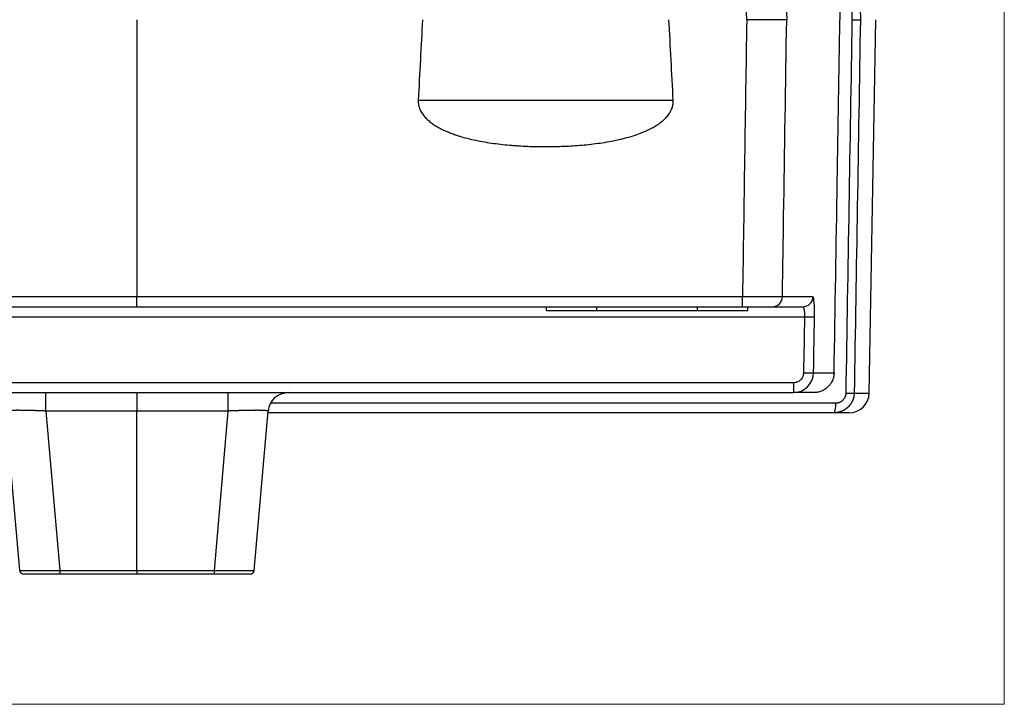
# Model space of a CAD drawing. Header units: millimetres. Extents: x 32 to 397, y 27 to 270.
# Tile 16 of 26: x 156 to 205, y 202 to 236. Entities that reach past the tile are written whole.
import ezdxf

# ---------------------------------------------------------------- set-up
doc = ezdxf.new("R2010")
doc.units = ezdxf.units.MM
doc.layers.add('1', color=7, linetype='Continuous', true_color=0xffffff)

msp = doc.modelspace()

# ---------------------------------------------------------------- linework, layer by layer
at = {"layer": '1', "color": 8, "linetype": 'Continuous', "lineweight": 18}
for p in [(204.92, 269.902), (118.83, 201.984)]:
    msp.add_line(p, (204.92, 201.984), dxfattribs=at)
at = {"layer": '1', "color": 18, "linetype": 'Continuous', "lineweight": 25}
for p, q in [((161.875, 235.943), (161.875, 222.194)), ((198.215, 217.425), (198.539, 235.943)), ((188.489, 231.942), (175.834, 231.942)), ((161.875, 222.194), (131.824, 222.194)), ((191.926, 222.194), (161.875, 222.194)), ((195.425, 222.194), (193.908, 222.194)), ((131.825, 221.703), (161.875, 221.703)), ((161.875, 221.703), (191.925, 221.703)), ((182.195, 221.503), (182.195, 221.703)), ((182.196, 221.503), (182.195, 221.503)), ((182.196, 221.503), (182.196, 221.703)), ((184.696, 221.503), (182.196, 221.503)), ((184.696, 221.503), (184.696, 221.703)), ((189.696, 221.503), (184.696, 221.503)), ((189.696, 221.503), (189.696, 221.703)), ((192.196, 221.503), (189.696, 221.503)), ((192.196, 221.503), (192.196, 221.703)), ((193.412, 221.703), (194.927, 221.703)), ((128.748, 221.212), (195.002, 221.212)), ((195.455, 218.425), (196.472, 218.425)), ((194.456, 217.934), (129.294, 217.934)), ((194.456, 217.934), (194.456, 217.443)), ((129.294, 217.443), (194.456, 217.443)), ((166.393, 217.443), (166.393, 216.53)), ((195.461, 217.443), (194.456, 217.443)), ((197.47, 217.425), (198.215, 217.425)), ((156.058, 208.625), (155.366, 216.53)), ((157.358, 216.53), (158.05, 208.625)), ((161.875, 216.53), (157.358, 216.53)), ((161.876, 208.625), (161.875, 216.53)), ((166.393, 216.53), (161.875, 216.53)), ((166.393, 216.53), (165.701, 208.625)), ((167.694, 208.625), (168.385, 216.53)), ((168.511, 216.934), (196.561, 216.934)), ((196.464, 216.443), (168.379, 216.443)), ((197.215, 216.443), (196.464, 216.443)), ((158.05, 208.625), (161.876, 208.625)), ((161.876, 208.443), (158.05, 208.443)), ((161.876, 208.625), (165.701, 208.625)), ((165.701, 208.443), (161.876, 208.443)), ((165.701, 208.625), (165.701, 208.443))]:
    msp.add_line(p, q, dxfattribs=at)
for centre, radius, start, end in [((169.381, 216.443), 1, 90, 175), ((197.215, 217.443), 1, 270, 359), ((167.494, 208.643), 0.2, 270, 307.6522), ((167.494, 208.643), 0.2, 324.9896, 355)]:
    msp.add_arc(centre, radius, start, end, dxfattribs=at)
for centre, major_axis, ratio, start_param, end_param in [((182.158, -855.005), (0.003, 1145.801), 0.017455, 0.310677, 0.321903), ((182.158, -855.002), (0.004, 1145.798), 0.017455, 5.961282, 5.972508), ((161.875, 222.203), (0, 0.5), 0.000169, 3.141593, 4.694936), ((191.925, 222.203), (0, 0.5), 0.000175, 3.141593, 4.694936), ((193.412, 222.203), (0, -0.5), 0.991655, 0, 1.553343), ((194.927, 222.203), (0, -0.5), 0.995693, 0, 1.553343), ((195.002, 221.22), (-0.5, 0.008), 0.01745, 1.571075, 3.051426), ((194.957, 218.434), (-0.5, 0.008), 0.01745, 1.571075, 3.051544), ((157.358, 216.443), (0, -1), 0.000351, 1.658067, 3.141593), ((196.971, 217.434), (-0.5, 0.008), 0.014481, 1.768005, 3.081189), ((196.464, 216.943), (0, 0.5), 0.192886, 3.141593, 4.694936), ((156.257, 208.643), (0, -0.2), 1, 4.799655, 5.32376), ((156.257, 208.643), (0, -0.2), 1, 5.626745, 6.283185), ((158.05, 208.643), (0, 0.2), 0.000351, 1.658063, 3.141593)]:
    msp.add_ellipse(centre, major_axis=major_axis, ratio=ratio, start_param=start_param, end_param=end_param, dxfattribs=at)
for points, degree in [([(197.377, 235.943), (197.274, 242.115), (197.171, 248.288), (197.069, 254.46)], 3), ([(197.47, 254.46), (197.572, 248.288), (197.675, 242.115), (197.777, 235.943)], 3), ([(194.027, 241.957), (194.057, 239.952), (194.088, 237.948), (194.119, 235.943)], 3), ([(192.136, 235.943), (192.066, 231.36), (191.996, 226.777), (191.926, 222.194)], 3), ([(197.069, 217.425), (197.171, 223.598), (197.274, 229.77), (197.377, 235.943)], 3), ([(197.777, 235.943), (197.675, 229.77), (197.572, 223.598), (197.47, 217.425)], 3), ([(193.908, 222.194), (193.78, 222.19), (192.916, 222.19), (191.926, 222.194)], 3), ([(195.5, 221.212), (195.508, 221.753), (195.475, 222.194), (195.425, 222.194)], 3), ([(194.927, 221.703), (194.977, 221.703), (195.01, 221.482), (195.002, 221.212)], 3), ([(195.002, 221.212), (194.987, 220.283), (194.972, 219.354), (194.957, 218.425)], 3), ([(194.456, 217.443), (194.992, 217.443), (195.446, 217.884), (195.455, 218.425)], 3), ([(158.05, 208.443), (157.693, 208.443), (157.034, 208.443), (156.53, 208.443), (156.257, 208.443), (156.257, 208.443)], 2), ([(167.494, 208.443), (167.494, 208.443), (167.222, 208.443), (166.719, 208.443), (166.059, 208.443), (165.701, 208.443)], 2)]:
    msp.add_open_spline(points, degree=degree, dxfattribs=at)
for points, knots in [([(196.472, 253.46), (196.525, 250.287), (196.578, 247.114), (196.675, 241.275), (196.72, 238.609), (196.765, 235.943)], [0, 0, 0, 0, 0.543424, 0.543424, 1, 1, 1, 1]), ([(192.136, 235.943), (192.106, 237.948), (192.075, 239.952), (192.005, 244.535), (191.965, 247.113), (191.926, 249.692)], [0, 0, 0, 0, 0.437433, 0.437433, 1, 1, 1, 1]), ([(194.119, 235.943), (194.103, 235.943), (194.077, 235.943), (194.022, 235.943), (194.002, 235.943), (193.967, 235.943), (193.954, 235.943), (193.928, 235.943), (193.915, 235.943), (193.844, 235.943), (193.778, 235.943), (193.667, 235.943), (193.627, 235.943), (193.565, 235.943), (193.544, 235.943), (193.5, 235.943), (193.478, 235.943), (193.365, 235.943), (193.269, 235.943), (193.115, 235.943), (193.062, 235.943), (192.981, 235.943), (192.953, 235.943), (192.898, 235.943), (192.87, 235.943), (192.729, 235.943), (192.614, 235.943), (192.438, 235.943), (192.378, 235.943), (192.257, 235.943), (192.197, 235.943), (192.136, 235.943)], [0, 0, 0, 0, 0.125, 0.125, 0.1875, 0.1875, 0.21875, 0.21875, 0.25, 0.25, 0.375, 0.375, 0.4375, 0.4375, 0.46875, 0.46875, 0.5, 0.5, 0.625, 0.625, 0.6875, 0.6875, 0.71875, 0.71875, 0.75, 0.75, 0.875, 0.875, 0.9375, 0.9375, 1, 1, 1, 1]), ([(193.908, 222.194), (193.929, 223.527), (193.949, 224.86), (194.019, 229.443), (194.069, 232.693), (194.119, 235.943)], [0, 0, 0, 0, 0.290857, 0.290857, 1, 1, 1, 1]), ([(196.472, 218.425), (196.525, 221.599), (196.578, 224.772), (196.675, 230.611), (196.72, 233.277), (196.765, 235.943)], [0, 0, 0, 0, 0.543424, 0.543424, 1, 1, 1, 1]), ([(197.377, 235.943), (197.404, 235.943), (197.456, 235.943), (197.506, 235.943), (197.541, 235.943), (197.553, 235.943), (197.575, 235.943), (197.586, 235.943), (197.618, 235.943), (197.637, 235.943), (197.664, 235.943), (197.673, 235.943), (197.689, 235.943), (197.697, 235.943), (197.718, 235.943), (197.73, 235.943), (197.746, 235.943), (197.751, 235.943), (197.759, 235.943), (197.763, 235.943), (197.772, 235.943), (197.776, 235.943), (197.777, 235.943)], [0, 0, 0, 0, 0.125, 0.25, 0.25, 0.3125, 0.3125, 0.375, 0.375, 0.5, 0.5, 0.5625, 0.5625, 0.625, 0.625, 0.75, 0.75, 0.8125, 0.8125, 0.875, 0.875, 1, 1, 1, 1]), ([(175.834, 231.942), (175.83, 231.865), (175.836, 231.789), (175.857, 231.678), (175.866, 231.641), (175.888, 231.567), (175.902, 231.531), (175.947, 231.426), (175.983, 231.36), (176.047, 231.264), (176.069, 231.233), (176.116, 231.173), (176.14, 231.144), (176.216, 231.059), (176.27, 231.006), (176.355, 230.931), (176.384, 230.906), (176.444, 230.858), (176.474, 230.835), (176.566, 230.768), (176.629, 230.725), (176.757, 230.645), (176.822, 230.608), (177.021, 230.5), (177.158, 230.436), (177.333, 230.363), (177.368, 230.349), (177.438, 230.321), (177.545, 230.28), (177.651, 230.243), (177.865, 230.171), (178.009, 230.128), (178.298, 230.051), (178.444, 230.015), (178.736, 229.951), (178.882, 229.922), (179.176, 229.87), (179.324, 229.846), (179.769, 229.783), (180.067, 229.749), (180.441, 229.716), (180.516, 229.71), (180.666, 229.699), (180.891, 229.684), (181.116, 229.672), (181.566, 229.653), (182.165, 229.641), (182.764, 229.654), (183.363, 229.678), (183.662, 229.697), (184.111, 229.736), (184.26, 229.751), (184.559, 229.785), (184.708, 229.805), (185.006, 229.847), (185.155, 229.871), (185.451, 229.924), (185.599, 229.954), (185.819, 230.002), (185.893, 230.019), (186.039, 230.055), (186.112, 230.074), (186.33, 230.133), (186.473, 230.176), (186.758, 230.271), (186.898, 230.324), (187.174, 230.44), (187.31, 230.504), (187.477, 230.594), (187.51, 230.613), (187.575, 230.651), (187.607, 230.671), (187.703, 230.731), (187.766, 230.773), (187.857, 230.84), (187.887, 230.864), (187.946, 230.911), (187.974, 230.936), (188.059, 231.011), (188.112, 231.064), (188.212, 231.176), (188.258, 231.235), (188.31, 231.315), (188.321, 231.331), (188.34, 231.363), (188.368, 231.413), (188.393, 231.464), (188.423, 231.533), (188.436, 231.569), (188.452, 231.623), (188.457, 231.641), (188.466, 231.678), (188.471, 231.697), (188.488, 231.79), (188.493, 231.866), (188.489, 231.942)], [0, 0, 0, 0, 0.015625, 0.015625, 0.023437, 0.023437, 0.03125, 0.03125, 0.046875, 0.046875, 0.054687, 0.054687, 0.0625, 0.0625, 0.078125, 0.078125, 0.085937, 0.085937, 0.09375, 0.09375, 0.109375, 0.109375, 0.125, 0.125, 0.15625, 0.15625, 0.164063, 0.164063, 0.171875, 0.1875, 0.1875, 0.21875, 0.21875, 0.25, 0.25, 0.28125, 0.28125, 0.3125, 0.3125, 0.375, 0.375, 0.390625, 0.390625, 0.40625, 0.4375, 0.4375, 0.5, 0.5625, 0.5625, 0.625, 0.625, 0.65625, 0.65625, 0.6875, 0.6875, 0.71875, 0.71875, 0.75, 0.75, 0.765625, 0.765625, 0.78125, 0.78125, 0.8125, 0.8125, 0.84375, 0.84375, 0.875, 0.875, 0.882812, 0.882812, 0.890625, 0.890625, 0.90625, 0.90625, 0.914062, 0.914062, 0.921875, 0.921875, 0.9375, 0.9375, 0.953125, 0.953125, 0.957031, 0.957031, 0.960937, 0.96875, 0.96875, 0.976562, 0.976562, 0.980469, 0.980469, 0.984375, 0.984375, 1, 1, 1, 1]), ([(191.925, 221.703), (191.932, 221.703), (191.946, 221.703), (191.966, 221.703), (191.989, 221.703), (192.012, 221.703), (192.036, 221.703), (192.062, 221.703), (192.089, 221.703), (192.117, 221.703), (192.146, 221.703), (192.177, 221.703), (192.208, 221.703), (192.24, 221.703), (192.274, 221.703), (192.308, 221.703), (192.343, 221.703), (192.379, 221.703), (192.417, 221.703), (192.497, 221.703), (192.609, 221.703), (192.738, 221.703), (192.837, 221.703), (192.925, 221.703), (193.012, 221.703), (193.1, 221.703), (193.18, 221.703), (193.233, 221.703), (193.267, 221.703), (193.284, 221.703), (193.301, 221.703), (193.316, 221.703), (193.33, 221.703), (193.343, 221.703), (193.355, 221.703), (193.367, 221.703), (193.377, 221.703), (193.386, 221.703), (193.394, 221.703), (193.401, 221.703), (193.407, 221.703), (193.411, 221.703), (193.412, 221.703)], [0, 0, 0, 0, 0.009096, 0.018769, 0.029014, 0.039828, 0.05121, 0.063155, 0.075663, 0.088729, 0.102353, 0.116533, 0.131267, 0.146553, 0.162392, 0.178782, 0.195724, 0.213217, 0.231262, 0.24986, 0.332328, 0.401357, 0.457105, 0.499626, 0.560721, 0.62268, 0.685558, 0.749435, 0.768095, 0.786626, 0.805029, 0.823308, 0.841466, 0.859507, 0.877433, 0.895248, 0.912956, 0.930559, 0.948062, 0.965467, 0.982779, 1, 1, 1, 1]), ([(195.455, 218.425), (195.461, 218.759), (195.466, 219.092), (195.481, 220.021), (195.49, 220.616), (195.5, 221.212)], [0, 0, 0, 0, 0.358814, 0.358814, 1, 1, 1, 1]), ([(194.957, 218.425), (194.957, 218.392), (194.953, 218.358), (194.933, 218.271), (194.912, 218.218), (194.853, 218.123), (194.814, 218.079), (194.726, 218.009), (194.676, 217.981), (194.57, 217.944), (194.512, 217.934), (194.456, 217.934)], [0, 0, 0, 0, 0.128814, 0.128814, 0.345652, 0.345652, 0.563394, 0.563394, 0.781716, 0.781716, 1, 1, 1, 1]), ([(196.472, 218.425), (196.471, 218.359), (196.463, 218.294), (196.442, 218.199), (196.433, 218.167), (196.418, 218.12), (196.413, 218.105), (196.401, 218.074), (196.395, 218.059), (196.362, 217.984), (196.33, 217.927), (196.283, 217.86), (196.273, 217.847), (196.253, 217.821), (196.243, 217.808), (196.211, 217.771), (196.188, 217.747), (196.118, 217.68), (196.067, 217.64), (195.999, 217.596), (195.985, 217.587), (195.957, 217.571), (195.914, 217.548), (195.841, 217.514), (195.78, 217.493), (195.718, 217.475), (195.686, 217.467), (195.59, 217.449), (195.526, 217.443), (195.461, 217.443)], [0, 0, 0, 0, 0.125, 0.125, 0.1875, 0.1875, 0.21875, 0.21875, 0.25, 0.25, 0.375, 0.375, 0.40625, 0.40625, 0.4375, 0.4375, 0.5, 0.5, 0.625, 0.625, 0.65625, 0.65625, 0.6875, 0.75, 0.8125, 0.8125, 0.875, 0.875, 1, 1, 1, 1]), ([(161.875, 217.443), (161.875, 217.443), (161.875, 217.437), (161.875, 217.42), (161.875, 217.41), (161.875, 217.396), (161.875, 217.386), (161.875, 217.381), (161.875, 217.364), (161.875, 217.351), (161.875, 217.323), (161.875, 217.308), (161.875, 217.259), (161.875, 217.222), (161.875, 217.17), (161.875, 217.159), (161.875, 217.137), (161.875, 217.125), (161.875, 217.091), (161.875, 217.067), (161.875, 216.993), (161.875, 216.941), (161.875, 216.871), (161.875, 216.857), (161.875, 216.829), (161.875, 216.814), (161.875, 216.771), (161.875, 216.742), (161.875, 216.653), (161.875, 216.592), (161.875, 216.53)], [0, 0, 0, 0, 0.125, 0.125, 0.1875, 0.21875, 0.21875, 0.25, 0.25, 0.3125, 0.3125, 0.375, 0.375, 0.5, 0.5, 0.53125, 0.53125, 0.5625, 0.5625, 0.625, 0.625, 0.75, 0.75, 0.78125, 0.78125, 0.8125, 0.8125, 0.875, 0.875, 1, 1, 1, 1]), ([(197.47, 217.425), (197.47, 217.42), (197.47, 217.41), (197.469, 217.394), (197.468, 217.378), (197.467, 217.362), (197.465, 217.346), (197.464, 217.329), (197.462, 217.313), (197.459, 217.296), (197.457, 217.28), (197.454, 217.263), (197.451, 217.246), (197.447, 217.23), (197.443, 217.213), (197.439, 217.196), (197.434, 217.179), (197.43, 217.162), (197.424, 217.145), (197.419, 217.127), (197.413, 217.11), (197.407, 217.093), (197.4, 217.076), (197.393, 217.059), (197.386, 217.041), (197.378, 217.024), (197.37, 217.007), (197.361, 216.99), (197.352, 216.973), (197.343, 216.956), (197.333, 216.939), (197.323, 216.922), (197.313, 216.905), (197.302, 216.889), (197.29, 216.872), (197.279, 216.856), (197.266, 216.839), (197.254, 216.823), (197.241, 216.807), (197.227, 216.791), (197.214, 216.776), (197.199, 216.76), (197.185, 216.745), (197.17, 216.73), (197.154, 216.715), (197.138, 216.7), (197.122, 216.686), (197.105, 216.672), (197.088, 216.658), (197.07, 216.645), (197.053, 216.632), (197.034, 216.619), (197.015, 216.606), (196.996, 216.594), (196.977, 216.582), (196.957, 216.571), (196.936, 216.56), (196.916, 216.549), (196.895, 216.539), (196.873, 216.529), (196.852, 216.52), (196.83, 216.511), (196.807, 216.503), (196.784, 216.495), (196.761, 216.487), (196.738, 216.48), (196.714, 216.474), (196.69, 216.468), (196.666, 216.463), (196.642, 216.458), (196.617, 216.454), (196.592, 216.451), (196.567, 216.448), (196.542, 216.446), (196.516, 216.444), (196.49, 216.443), (196.473, 216.443), (196.464, 216.443)], [0, 0, 0, 0, 0.010076, 0.020238, 0.030487, 0.040823, 0.051246, 0.061756, 0.072352, 0.083036, 0.093806, 0.104664, 0.11561, 0.126642, 0.137762, 0.14897, 0.160265, 0.171648, 0.183118, 0.194676, 0.206322, 0.218056, 0.229878, 0.241788, 0.253785, 0.265871, 0.278045, 0.290307, 0.302658, 0.315096, 0.327623, 0.340239, 0.352942, 0.365735, 0.378615, 0.391585, 0.404643, 0.417789, 0.431025, 0.444348, 0.457761, 0.471263, 0.484853, 0.498532, 0.5123, 0.526157, 0.540103, 0.554138, 0.568262, 0.582476, 0.596778, 0.611169, 0.62565, 0.640219, 0.654878, 0.669627, 0.684464, 0.699391, 0.714407, 0.729512, 0.744707, 0.759991, 0.775365, 0.790828, 0.806381, 0.822023, 0.837755, 0.853576, 0.869487, 0.885487, 0.901577, 0.917757, 0.934026, 0.950385, 0.966833, 0.983372, 1, 1, 1, 1]), ([(196.561, 216.934), (196.565, 216.934), (196.572, 216.934), (196.584, 216.935), (196.595, 216.935), (196.607, 216.936), (196.618, 216.937), (196.629, 216.939), (196.641, 216.94), (196.652, 216.942), (196.663, 216.944), (196.674, 216.947), (196.685, 216.949), (196.696, 216.952), (196.707, 216.955), (196.718, 216.959), (196.729, 216.962), (196.739, 216.966), (196.777, 216.98), (196.839, 217.011), (196.903, 217.062), (196.948, 217.109), (196.979, 217.148), (197.005, 217.189), (197.023, 217.225), (197.035, 217.254), (197.042, 217.274), (197.049, 217.295), (197.055, 217.316), (197.059, 217.338), (197.063, 217.359), (197.066, 217.381), (197.068, 217.403), (197.068, 217.418), (197.069, 217.425)], [0, 0, 0, 0, 0.014896, 0.029733, 0.044517, 0.059254, 0.073953, 0.088619, 0.103261, 0.117884, 0.132496, 0.147104, 0.161716, 0.176338, 0.190977, 0.205641, 0.220336, 0.23507, 0.249849, 0.375177, 0.49934, 0.562516, 0.624804, 0.686821, 0.749194, 0.777145, 0.804941, 0.832641, 0.8603, 0.887978, 0.91573, 0.943614, 0.971685, 1, 1, 1, 1]), ([(157.358, 216.53), (157.351, 216.53), (157.336, 216.531), (157.314, 216.532), (157.292, 216.533), (157.27, 216.534), (157.248, 216.535), (157.226, 216.536), (157.204, 216.536), (157.182, 216.537), (157.161, 216.538), (157.139, 216.539), (157.117, 216.54), (157.096, 216.54), (157.074, 216.541), (157.053, 216.542), (157.031, 216.543), (157.01, 216.544), (156.989, 216.544), (156.968, 216.545), (156.946, 216.546), (156.925, 216.546), (156.904, 216.547), (156.884, 216.548), (156.863, 216.548), (156.842, 216.549), (156.822, 216.55), (156.801, 216.55), (156.781, 216.551), (156.76, 216.551), (156.74, 216.552), (156.72, 216.553), (156.7, 216.553), (156.68, 216.554), (156.66, 216.554), (156.641, 216.555), (156.621, 216.555), (156.602, 216.556), (156.582, 216.556), (156.563, 216.557), (156.544, 216.557), (156.525, 216.558), (156.506, 216.558), (156.487, 216.559), (156.469, 216.559), (156.45, 216.559), (156.432, 216.56), (156.414, 216.56), (156.395, 216.56), (156.377, 216.561), (156.36, 216.561), (156.342, 216.562), (156.324, 216.562), (156.307, 216.562), (156.289, 216.562), (156.272, 216.563), (156.255, 216.563), (156.238, 216.563), (156.222, 216.563), (156.205, 216.564), (156.188, 216.564), (156.172, 216.564), (156.156, 216.564), (156.14, 216.565), (156.124, 216.565), (156.108, 216.565), (156.093, 216.565), (156.077, 216.565), (156.062, 216.565), (156.047, 216.565), (156.032, 216.565), (156.017, 216.566), (156.002, 216.566), (155.988, 216.566), (155.974, 216.566), (155.959, 216.566), (155.941, 216.566), (155.919, 216.566), (155.894, 216.566), (155.869, 216.565), (155.844, 216.565), (155.82, 216.565), (155.797, 216.565), (155.773, 216.565), (155.751, 216.564), (155.729, 216.564), (155.707, 216.563), (155.686, 216.563), (155.666, 216.562), (155.646, 216.562), (155.626, 216.561), (155.608, 216.56), (155.589, 216.56), (155.572, 216.559), (155.555, 216.558), (155.539, 216.557), (155.523, 216.557), (155.508, 216.556), (155.494, 216.555), (155.481, 216.554), (155.468, 216.553), (155.456, 216.552), (155.444, 216.55), (155.434, 216.549), (155.424, 216.548), (155.415, 216.547), (155.406, 216.545), (155.399, 216.544), (155.392, 216.543), (155.386, 216.541), (155.38, 216.54), (155.376, 216.538), (155.372, 216.537), (155.37, 216.535), (155.368, 216.534), (155.366, 216.532), (155.366, 216.531), (155.366, 216.53)], [0, 0, 0, 0, 0.00706, 0.014108, 0.021146, 0.028172, 0.035187, 0.042192, 0.049185, 0.056168, 0.063139, 0.0701, 0.07705, 0.083989, 0.090916, 0.097834, 0.10474, 0.111635, 0.11852, 0.125394, 0.132257, 0.139109, 0.145951, 0.152781, 0.159602, 0.166411, 0.17321, 0.179998, 0.186776, 0.193543, 0.200299, 0.207045, 0.21378, 0.220505, 0.227219, 0.233923, 0.240616, 0.247299, 0.253972, 0.260634, 0.267285, 0.273927, 0.280557, 0.287178, 0.293788, 0.300388, 0.306978, 0.313558, 0.320127, 0.326686, 0.333235, 0.339774, 0.346302, 0.352821, 0.359329, 0.365827, 0.372316, 0.378794, 0.385262, 0.39172, 0.398168, 0.404607, 0.411035, 0.417453, 0.423862, 0.430261, 0.43665, 0.443029, 0.449398, 0.455758, 0.462107, 0.468447, 0.474778, 0.481098, 0.48741, 0.493711, 0.500003, 0.511803, 0.523638, 0.535507, 0.547411, 0.559349, 0.571321, 0.583328, 0.595371, 0.607448, 0.619561, 0.631709, 0.643892, 0.656112, 0.668367, 0.680658, 0.692985, 0.705348, 0.717748, 0.730184, 0.742657, 0.755166, 0.767713, 0.780296, 0.792917, 0.805575, 0.81827, 0.831003, 0.843773, 0.856582, 0.869428, 0.882312, 0.895234, 0.908195, 0.921194, 0.934231, 0.947307, 0.960422, 0.973576, 0.986768, 1, 1, 1, 1]), ([(168.385, 216.53), (168.385, 216.53), (168.386, 216.535), (168.369, 216.543), (168.292, 216.553), (168.17, 216.56), (168.008, 216.565), (167.868, 216.566), (167.779, 216.566), (167.752, 216.566), (167.725, 216.565), (167.697, 216.565), (167.668, 216.565), (167.639, 216.565), (167.609, 216.565), (167.579, 216.564), (167.548, 216.564), (167.517, 216.563), (167.485, 216.563), (167.453, 216.562), (167.42, 216.562), (167.387, 216.561), (167.353, 216.56), (167.319, 216.56), (167.285, 216.559), (167.25, 216.558), (167.214, 216.557), (167.178, 216.557), (167.142, 216.556), (167.105, 216.555), (167.068, 216.554), (167.031, 216.553), (166.993, 216.552), (166.955, 216.55), (166.916, 216.549), (166.878, 216.548), (166.839, 216.547), (166.799, 216.545), (166.76, 216.544), (166.72, 216.543), (166.679, 216.541), (166.639, 216.54), (166.598, 216.538), (166.558, 216.537), (166.517, 216.535), (166.475, 216.534), (166.434, 216.532), (166.407, 216.531), (166.393, 216.53)], [0, 0, 0, 0, 0.000102, 0.104769, 0.207008, 0.30688, 0.404453, 0.4998, 0.511605, 0.523445, 0.535319, 0.547227, 0.559169, 0.571147, 0.583159, 0.595206, 0.607289, 0.619406, 0.631559, 0.643748, 0.655972, 0.668232, 0.680528, 0.69286, 0.705228, 0.717633, 0.730074, 0.742552, 0.755067, 0.767618, 0.780207, 0.792833, 0.805496, 0.818196, 0.830934, 0.84371, 0.856523, 0.869375, 0.882264, 0.895192, 0.908158, 0.921162, 0.934205, 0.947286, 0.960406, 0.973565, 0.986763, 1, 1, 1, 1]), ([(156.058, 208.625), (156.058, 208.625), (156.058, 208.625), (156.059, 208.625), (156.06, 208.625), (156.062, 208.624), (156.065, 208.624), (156.069, 208.624), (156.074, 208.623), (156.08, 208.623), (156.087, 208.622), (156.094, 208.622), (156.103, 208.622), (156.112, 208.621), (156.123, 208.621), (156.134, 208.62), (156.146, 208.62), (156.158, 208.62), (156.172, 208.619), (156.187, 208.619), (156.202, 208.618), (156.218, 208.618), (156.235, 208.618), (156.253, 208.618), (156.272, 208.617), (156.291, 208.617), (156.311, 208.617), (156.332, 208.616), (156.354, 208.616), (156.377, 208.616), (156.4, 208.616), (156.424, 208.616), (156.449, 208.616), (156.474, 208.615), (156.5, 208.615), (156.527, 208.615), (156.555, 208.615), (156.583, 208.615), (156.612, 208.615), (156.641, 208.615), (156.672, 208.615), (156.702, 208.615), (156.734, 208.615), (156.766, 208.615), (156.798, 208.615), (156.832, 208.615), (156.865, 208.616), (156.899, 208.616), (156.934, 208.616), (156.969, 208.616), (157.005, 208.616), (157.041, 208.616), (157.078, 208.617), (157.115, 208.617), (157.153, 208.617), (157.191, 208.618), (157.229, 208.618), (157.268, 208.618), (157.307, 208.619), (157.346, 208.619), (157.386, 208.619), (157.426, 208.62), (157.466, 208.62), (157.507, 208.62), (157.547, 208.621), (157.589, 208.621), (157.63, 208.622), (157.671, 208.622), (157.713, 208.622), (157.755, 208.623), (157.797, 208.623), (157.839, 208.624), (157.881, 208.624), (157.923, 208.624), (157.965, 208.625), (158.008, 208.625), (158.036, 208.625), (158.05, 208.625)], [0, 0, 0, 0, 0.000095, 0.013637, 0.027177, 0.040715, 0.054251, 0.067785, 0.081316, 0.094846, 0.108373, 0.121899, 0.135423, 0.148946, 0.162466, 0.175985, 0.189503, 0.203019, 0.216533, 0.230046, 0.243558, 0.257069, 0.270578, 0.284087, 0.297594, 0.3111, 0.324605, 0.33811, 0.351613, 0.365116, 0.378618, 0.39212, 0.405621, 0.419121, 0.432621, 0.44612, 0.459619, 0.473118, 0.486617, 0.500115, 0.513614, 0.527112, 0.54061, 0.554109, 0.567607, 0.581106, 0.594605, 0.608105, 0.621604, 0.635105, 0.648605, 0.662107, 0.675608, 0.689111, 0.702614, 0.716119, 0.729624, 0.74313, 0.756636, 0.770144, 0.783654, 0.797164, 0.810675, 0.824188, 0.837702, 0.851218, 0.864735, 0.878254, 0.891774, 0.905296, 0.918819, 0.932345, 0.945872, 0.959401, 0.972932, 0.986465, 1, 1, 1, 1]), ([(156.069, 208.624), (156.069, 208.606), (156.074, 208.572), (156.097, 208.522), (156.136, 208.48), (156.17, 208.462), (156.188, 208.455)], [0, 0, 0, 0, 0.243343, 0.494853, 0.749193, 1, 1, 1, 1]), ([(161.876, 208.625), (161.876, 208.613), (161.876, 208.601), (161.876, 208.578), (161.876, 208.566), (161.876, 208.544), (161.876, 208.531), (161.876, 208.518), (161.876, 208.515), (161.876, 208.513), (161.876, 208.512), (161.876, 208.511), (161.876, 208.51), (161.876, 208.505), (161.876, 208.5), (161.876, 208.487), (161.876, 208.48), (161.876, 208.467), (161.876, 208.461), (161.876, 208.452), (161.876, 208.449), (161.876, 208.444), (161.876, 208.443), (161.876, 208.443)], [0, 0, 0, 0, 0.12525, 0.12525, 0.250501, 0.250501, 0.375751, 0.407063, 0.42272, 0.42272, 0.430548, 0.430548, 0.438376, 0.438376, 0.501001, 0.501001, 0.626251, 0.626251, 0.751502, 0.751502, 0.876752, 0.876752, 1, 1, 1, 1]), ([(165.701, 208.625), (165.709, 208.625), (165.723, 208.625), (165.745, 208.625), (165.767, 208.625), (165.789, 208.625), (165.811, 208.625), (165.833, 208.624), (165.854, 208.624), (165.876, 208.624), (165.898, 208.624), (165.919, 208.624), (165.941, 208.623), (165.962, 208.623), (165.984, 208.623), (166.005, 208.623), (166.027, 208.623), (166.048, 208.623), (166.069, 208.622), (166.09, 208.622), (166.111, 208.622), (166.132, 208.622), (166.153, 208.622), (166.174, 208.622), (166.194, 208.622), (166.215, 208.621), (166.235, 208.621), (166.256, 208.621), (166.276, 208.621), (166.296, 208.621), (166.317, 208.621), (166.337, 208.621), (166.357, 208.621), (166.376, 208.62), (166.396, 208.62), (166.416, 208.62), (166.435, 208.62), (166.455, 208.62), (166.474, 208.62), (166.493, 208.62), (166.512, 208.62), (166.531, 208.62), (166.55, 208.62), (166.569, 208.619), (166.587, 208.619), (166.606, 208.619), (166.624, 208.619), (166.642, 208.619), (166.661, 208.619), (166.678, 208.619), (166.696, 208.619), (166.714, 208.619), (166.732, 208.619), (166.749, 208.619), (166.766, 208.619), (166.784, 208.619), (166.801, 208.619), (166.817, 208.619), (166.834, 208.619), (166.851, 208.619), (166.867, 208.619), (166.884, 208.619), (166.9, 208.618), (166.916, 208.618), (166.932, 208.618), (166.947, 208.618), (166.963, 208.618), (166.978, 208.618), (166.994, 208.618), (167.009, 208.618), (167.024, 208.618), (167.039, 208.618), (167.053, 208.618), (167.068, 208.618), (167.082, 208.618), (167.096, 208.618), (167.114, 208.618), (167.136, 208.618), (167.162, 208.618), (167.187, 208.618), (167.211, 208.618), (167.236, 208.618), (167.259, 208.618), (167.282, 208.618), (167.305, 208.619), (167.327, 208.619), (167.349, 208.619), (167.37, 208.619), (167.391, 208.619), (167.411, 208.619), (167.43, 208.619), (167.449, 208.619), (167.467, 208.619), (167.485, 208.619), (167.502, 208.62), (167.518, 208.62), (167.534, 208.62), (167.549, 208.62), (167.563, 208.62), (167.577, 208.62), (167.589, 208.621), (167.602, 208.621), (167.613, 208.621), (167.624, 208.621), (167.634, 208.622), (167.643, 208.622), (167.652, 208.622), (167.66, 208.622), (167.667, 208.623), (167.673, 208.623), (167.678, 208.623), (167.682, 208.624), (167.683, 208.624), (167.683, 208.624)], [0, 0, 0, 0, 0.007511, 0.015011, 0.0225, 0.029979, 0.037447, 0.044904, 0.052351, 0.059787, 0.067212, 0.074627, 0.082031, 0.089424, 0.096807, 0.104179, 0.111541, 0.118892, 0.126232, 0.133562, 0.140881, 0.148189, 0.155487, 0.162774, 0.170051, 0.177317, 0.184573, 0.191818, 0.199053, 0.206277, 0.21349, 0.220693, 0.227886, 0.235068, 0.242239, 0.2494, 0.256551, 0.263691, 0.270821, 0.27794, 0.285049, 0.292147, 0.299235, 0.306312, 0.313379, 0.320436, 0.327482, 0.334518, 0.341543, 0.348558, 0.355563, 0.362558, 0.369542, 0.376515, 0.383479, 0.390432, 0.397374, 0.404307, 0.411229, 0.41814, 0.425042, 0.431933, 0.438814, 0.445685, 0.452545, 0.459395, 0.466235, 0.473065, 0.479885, 0.486694, 0.493493, 0.500282, 0.507061, 0.513829, 0.520588, 0.527336, 0.534074, 0.546696, 0.559354, 0.572049, 0.584781, 0.59755, 0.610356, 0.623199, 0.636079, 0.648996, 0.66195, 0.674942, 0.687971, 0.701037, 0.714141, 0.727282, 0.740461, 0.753677, 0.766931, 0.780223, 0.793552, 0.80692, 0.820325, 0.833768, 0.847249, 0.860767, 0.874324, 0.887919, 0.901553, 0.915224, 0.928934, 0.942682, 0.956468, 0.970292, 0.984155, 0.998057, 1, 1, 1, 1]), ([(167.564, 208.456), (167.583, 208.463), (167.616, 208.481), (167.655, 208.522), (167.678, 208.572), (167.683, 208.606), (167.683, 208.624)], [0, 0, 0, 0, 0.25085, 0.505184, 0.756669, 1, 1, 1, 1])]:
    msp.add_open_spline(points, degree=3, knots=knots, dxfattribs=at)

doc.saveas('drawing.dxf')
